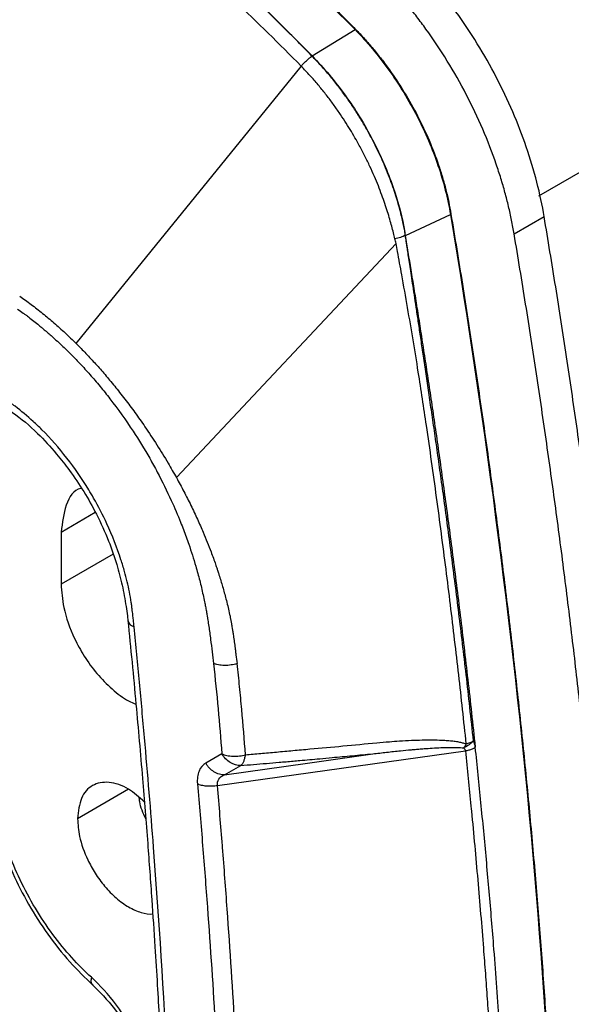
# Model space of a CAD drawing. Header units: millimetres. Extents: x 19 to 819, y 19 to 629.
# Tile 38 of 46: x 688 to 705, y 492 to 523. Entities that reach past the tile are written whole.
import ezdxf

# ---------------------------------------------------------------- set-up
doc = ezdxf.new("R2010")
doc.units = ezdxf.units.MM
doc.header["$LTSCALE"] = 3

msp = doc.modelspace()

# ---------------------------------------------------------------- linework, layer by layer
for p, q in [((697.008, 522.008), (698.357, 522.833)), ((698.357, 522.833), (698.373, 522.842)), ((697.008, 522.008), (697.003, 522.002)), ((697.005, 522), (697.003, 522.002)), ((689.595, 512.969), (696.667, 521.679)), ((704.128, 517.611), (707.709, 519.678)), ((699.938, 516.364), (701.351, 517.024)), ((701.351, 517.024), (701.367, 517.034)), ((703.354, 516.41), (704.297, 516.954)), ((699.642, 516.114), (692.745, 508.75)), ((689.125, 507.04), (690.199, 507.66)), ((689.125, 507.04), (689.125, 505.406)), ((690.756, 506.348), (689.125, 505.406)), ((694.036, 499.069), (701.822, 500.162)), ((694.175, 500.068), (693.667, 499.774)), ((694.259, 499.409), (694.768, 499.702)), ((691.246, 498.956), (689.643, 498.03))]:
    msp.add_line(p, q)
at = {"flags": 128}
for points in [[(694.259, 499.409), (696.863, 499.779), (698.91, 500.069)], [(701.996, 498.427), (702.004, 498.344), (702.012, 498.261)]]:
    msp.add_lwpolyline(points, dxfattribs=at)
for points, knots in [([(663.917, 542.737), (666.663, 542.358), (669.494, 541.675), (673.82, 540.142), (675.275, 539.547), (678.2, 538.185), (679.669, 537.419), (682.608, 535.72), (684.078, 534.788), (687.002, 532.769), (688.457, 531.682), (692.782, 528.215), (695.612, 525.626), (698.357, 522.833)], [0, 0, 0, 0, 0.25, 0.25, 0.375, 0.375, 0.5, 0.5, 0.625, 0.625, 0.75, 0.75, 1, 1, 1, 1]), ([(663.934, 542.747), (664.087, 542.725), (664.392, 542.682), (664.851, 542.61), (665.311, 542.533), (665.77, 542.451), (666.229, 542.363), (666.688, 542.27), (667.147, 542.172), (667.607, 542.068), (668.066, 541.959), (668.525, 541.844), (668.984, 541.724), (669.443, 541.598), (669.903, 541.468), (670.362, 541.331), (670.821, 541.19), (671.28, 541.043), (671.74, 540.891), (672.199, 540.733), (672.658, 540.57), (673.117, 540.401), (673.576, 540.227), (674.036, 540.048), (674.495, 539.863), (674.954, 539.673), (675.413, 539.478), (675.873, 539.277), (676.332, 539.071), (676.791, 538.86), (677.25, 538.643), (677.709, 538.42), (678.169, 538.193), (678.628, 537.959), (679.087, 537.721), (679.546, 537.477), (680.005, 537.228), (680.465, 536.973), (680.924, 536.713), (681.383, 536.448), (681.842, 536.177), (682.302, 535.901), (682.761, 535.619), (683.22, 535.332), (683.679, 535.04), (684.138, 534.742), (684.598, 534.439), (685.057, 534.131), (685.516, 533.817), (685.975, 533.498), (686.435, 533.173), (686.894, 532.843), (687.353, 532.507), (687.812, 532.167), (688.271, 531.82), (688.731, 531.469), (689.19, 531.112), (689.649, 530.75), (690.108, 530.382), (690.567, 530.009), (691.027, 529.63), (691.486, 529.247), (691.945, 528.857), (692.404, 528.463), (692.864, 528.063), (693.323, 527.657), (693.782, 527.246), (694.241, 526.83), (694.7, 526.409), (695.16, 525.982), (695.619, 525.549), (696.078, 525.112), (696.537, 524.669), (696.996, 524.22), (697.456, 523.766), (697.915, 523.307), (698.22, 522.998), (698.373, 522.842)], [0, 0, 0, 0, 0.013911, 0.027777, 0.041597, 0.055374, 0.069109, 0.082802, 0.096455, 0.110069, 0.123645, 0.137184, 0.150688, 0.164157, 0.177594, 0.190998, 0.204372, 0.217717, 0.231033, 0.244322, 0.257586, 0.270826, 0.284043, 0.297237, 0.310411, 0.323567, 0.336704, 0.349824, 0.36293, 0.376021, 0.3891, 0.402167, 0.415225, 0.428274, 0.441315, 0.454351, 0.467382, 0.48041, 0.493436, 0.506461, 0.519487, 0.532515, 0.545546, 0.558582, 0.571625, 0.584675, 0.597733, 0.610802, 0.623882, 0.636975, 0.650082, 0.663204, 0.676343, 0.689501, 0.702677, 0.715874, 0.729093, 0.742336, 0.755602, 0.768895, 0.782215, 0.795562, 0.80894, 0.822348, 0.835788, 0.849261, 0.862769, 0.876312, 0.889893, 0.903511, 0.917168, 0.930866, 0.944605, 0.958387, 0.972213, 0.986083, 1, 1, 1, 1]), ([(697.008, 522.008), (694.269, 524.793), (691.446, 527.374), (687.132, 530.829), (685.681, 531.912), (682.765, 533.923), (681.3, 534.851), (678.369, 536.543), (676.904, 537.306), (673.988, 538.662), (672.537, 539.255), (668.223, 540.78), (665.4, 541.459), (662.661, 541.836)], [0, 0, 0, 0, 0.25, 0.25, 0.375, 0.375, 0.5, 0.5, 0.625, 0.625, 0.75, 0.75, 1, 1, 1, 1]), ([(697.003, 522.002), (696.854, 522.154), (696.538, 522.473), (696.039, 522.971), (695.49, 523.512), (694.891, 524.094), (694.24, 524.715), (693.538, 525.373), (693, 525.865), (692.598, 526.23), (692.298, 526.502), (691.847, 526.904), (691.243, 527.434), (690.485, 528.086), (689.572, 528.854), (688.908, 529.391), (688.551, 529.68)], [0, 0, 0, 0, 0.054486, 0.114801, 0.180937, 0.25289, 0.330662, 0.414266, 0.503687, 0.521442, 0.556863, 0.609967, 0.680785, 0.769379, 0.875784, 1, 1, 1, 1]), ([(707.709, 519.678), (707.605, 520.304), (707.439, 520.951), (706.994, 522.245), (706.716, 522.892), (706.063, 524.147), (705.69, 524.755), (704.87, 525.894), (704.424, 526.425), (703.956, 526.901)], [0, 0, 0, 0, 0.25, 0.25, 0.5, 0.5, 0.75, 0.75, 1, 1, 1, 1]), ([(696.662, 521.685), (695.976, 522.383), (695.285, 523.065), (693.896, 524.395), (693.198, 525.043), (692.496, 525.676)], [0, 0, 0, 0, 0.5, 0.5, 1, 1, 1, 1]), ([(704.297, 516.954), (704.177, 517.669), (703.988, 518.406), (703.481, 519.882), (703.163, 520.62), (702.419, 522.052), (701.993, 522.745), (701.058, 524.045), (700.549, 524.65), (700.015, 525.193)], [0, 0, 0, 0, 0.25, 0.25, 0.5, 0.5, 0.75, 0.75, 1, 1, 1, 1]), ([(703.354, 516.41), (703.341, 516.482), (703.317, 516.625), (703.274, 516.842), (703.228, 517.059), (703.178, 517.277), (703.124, 517.496), (703.066, 517.715), (703.003, 517.935), (702.937, 518.156), (702.866, 518.378), (702.693, 518.894), (702.38, 519.707), (701.862, 520.797), (701.264, 521.854), (700.726, 522.661), (700.298, 523.237), (700.004, 523.61), (699.702, 523.97), (699.391, 524.318), (699.179, 524.539), (699.072, 524.649)], [0, 0, 0, 0, 0.025095, 0.050129, 0.075118, 0.100077, 0.125022, 0.149969, 0.174932, 0.199929, 0.224974, 0.250082, 0.375008, 0.500009, 0.624935, 0.749936, 0.800062, 0.850006, 0.899894, 0.94985, 1, 1, 1, 1]), ([(698.357, 522.833), (698.732, 522.448), (699.09, 522.019), (699.745, 521.102), (700.043, 520.613), (700.563, 519.605), (700.784, 519.085), (701.137, 518.047), (701.269, 517.527), (701.351, 517.024)], [0, 0, 0, 0, 0.25, 0.25, 0.5, 0.5, 0.75, 0.75, 1, 1, 1, 1]), ([(698.373, 522.842), (698.42, 522.794), (698.514, 522.697), (698.652, 522.546), (698.788, 522.392), (698.922, 522.235), (699.053, 522.074), (699.183, 521.91), (699.31, 521.742), (699.558, 521.4), (699.911, 520.867), (700.329, 520.122), (700.691, 519.355), (700.939, 518.705), (701.105, 518.185), (701.211, 517.798), (701.301, 517.413), (701.345, 517.16), (701.367, 517.034)], [0, 0, 0, 0, 0.0313665, 0.0626495, 0.0938791, 0.125086, 0.1563007, 0.1875537, 0.2188756, 0.2502965, 0.3751229, 0.5000112, 0.6247928, 0.7497295, 0.8124314, 0.8748807, 0.937322, 1, 1, 1, 1]), ([(696.662, 521.685), (696.686, 521.713), (696.712, 521.742), (696.74, 521.771), (696.767, 521.799), (696.796, 521.828), (696.826, 521.855), (696.856, 521.882), (696.886, 521.909), (696.917, 521.933), (696.946, 521.957), (696.976, 521.98), (697.005, 522)], [0, 0, 0, 0, 0.2030985, 0.2030985, 0.2030985, 0.4062694, 0.4062694, 0.4062694, 0.6094403, 0.6094403, 0.6094403, 0.8077642, 0.8077642, 0.8077642, 0.8077642]), ([(699.924, 516.459), (699.913, 516.52), (699.889, 516.646), (699.846, 516.846), (699.795, 517.063), (699.732, 517.298), (699.658, 517.551), (699.57, 517.822), (699.467, 518.111), (699.347, 518.417), (699.211, 518.738), (699.055, 519.073), (698.884, 519.411), (698.698, 519.749), (698.5, 520.084), (698.286, 520.418), (698.057, 520.749), (697.815, 521.075), (697.559, 521.393), (697.289, 521.704), (697.101, 521.901), (697.005, 522)], [0, 0, 0, 0, 0.031313, 0.065374, 0.102196, 0.141819, 0.18431, 0.229771, 0.278313, 0.329833, 0.384076, 0.440902, 0.500459, 0.558645, 0.618185, 0.67914, 0.741232, 0.804139, 0.868005, 0.933168, 1, 1, 1, 1]), ([(697.008, 522.008), (697.374, 521.635), (697.723, 521.22), (698.043, 520.775), (698.363, 520.33), (698.655, 519.856), (698.909, 519.366), (699.164, 518.876), (699.381, 518.371), (699.555, 517.866), (699.717, 517.393), (699.841, 516.92), (699.924, 516.459)], [0.159885, 0.159885, 0.159885, 0.159885, 2.652742, 2.652742, 2.652742, 5.145599, 5.145599, 5.145599, 7.638456, 7.638456, 7.638456, 9.971428, 9.971428, 9.971428, 9.971428]), ([(699.606, 516.257), (699.592, 516.32), (699.562, 516.45), (699.509, 516.655), (699.447, 516.876), (699.376, 517.114), (699.293, 517.368), (699.197, 517.638), (699.087, 517.923), (698.963, 518.223), (698.822, 518.536), (698.665, 518.862), (698.507, 519.163), (698.352, 519.441), (698.201, 519.696), (698.034, 519.963), (697.85, 520.239), (697.649, 520.523), (697.43, 520.813), (697.192, 521.104), (696.938, 521.397), (696.759, 521.584), (696.667, 521.679)], [0, 0, 0, 0, 0.033128, 0.068864, 0.107222, 0.148215, 0.191852, 0.238139, 0.28708, 0.338659, 0.392848, 0.449611, 0.5089, 0.552216, 0.598475, 0.64764, 0.699659, 0.754468, 0.811991, 0.872155, 0.934865, 1, 1, 1, 1]), ([(674.616, 520.56), (674.808, 520.437), (675.191, 520.192), (675.732, 519.843), (676.256, 519.509), (676.756, 519.18), (677.241, 518.853), (677.858, 518.424), (678.657, 517.847), (680.03, 516.8), (681.9, 515.242), (683.61, 513.659), (684.774, 512.47), (685.419, 512.082), (685.957, 511.777), (686.449, 511.488), (686.987, 511.182), (687.667, 510.781), (688.355, 510.201), (688.928, 509.571), (689.419, 508.95), (689.845, 508.315), (690.261, 507.569), (690.613, 506.796), (690.874, 506.044), (691.022, 505.472), (691.113, 505.03), (691.161, 504.711), (691.204, 504.462), (691.216, 504.317), (691.22, 504.274)], [0, 0, 0, 0, 0.030827, 0.061353, 0.08687, 0.114081, 0.140845, 0.164062, 0.212635, 0.268093, 0.384045, 0.515365, 0.552869, 0.584392, 0.609624, 0.636806, 0.662437, 0.695875, 0.738935, 0.774438, 0.799465, 0.829541, 0.860079, 0.894849, 0.925067, 0.952381, 0.966205, 0.981067, 0.994335, 1, 1, 1, 1]), ([(701.351, 517.024), (702.489, 510.207), (703.358, 503.479), (704.52, 490.29), (704.813, 483.829), (704.811, 471.246), (704.516, 465.124), (703.35, 453.279), (702.479, 447.556), (701.339, 442.055)], [0, 0, 0, 0, 0.25, 0.25, 0.5, 0.5, 0.75, 0.75, 1, 1, 1, 1]), ([(701.367, 517.034), (701.428, 516.665), (701.551, 515.929), (701.728, 514.827), (701.9, 513.728), (702.068, 512.631), (702.23, 511.538), (702.388, 510.447), (702.541, 509.359), (702.688, 508.274), (702.831, 507.192), (702.969, 506.113), (703.102, 505.036), (703.23, 503.963), (703.353, 502.892), (703.472, 501.824), (703.585, 500.759), (703.693, 499.697), (703.797, 498.637), (703.895, 497.581), (703.989, 496.527), (704.077, 495.476), (704.161, 494.428), (704.24, 493.383), (704.313, 492.341), (704.382, 491.301), (704.446, 490.264), (704.505, 489.231), (704.559, 488.2), (704.609, 487.172), (704.653, 486.146), (704.692, 485.124), (704.726, 484.105), (704.756, 483.088), (704.78, 482.074), (704.8, 481.063), (704.815, 480.055), (704.824, 479.05), (704.829, 478.047), (704.829, 477.047), (704.824, 476.051), (704.814, 475.057), (704.799, 474.066), (704.779, 473.077), (704.754, 472.092), (704.724, 471.11), (704.69, 470.13), (704.65, 469.153), (704.606, 468.179), (704.556, 467.208), (704.502, 466.24), (704.442, 465.274), (704.378, 464.312), (704.309, 463.352), (704.235, 462.395), (704.156, 461.441), (704.072, 460.49), (703.983, 459.541), (703.889, 458.596), (703.79, 457.653), (703.686, 456.713), (703.578, 455.776), (703.464, 454.842), (703.346, 453.911), (703.222, 452.982), (703.094, 452.057), (702.961, 451.134), (702.822, 450.214), (702.679, 449.297), (702.531, 448.383), (702.378, 447.472), (702.22, 446.563), (702.057, 445.657), (701.889, 444.755), (701.717, 443.855), (701.539, 442.957), (701.417, 442.362), (701.356, 442.064)], [0, 0, 0, 0, 0.013524, 0.027032, 0.040525, 0.054004, 0.067469, 0.08092, 0.094358, 0.107782, 0.121195, 0.134595, 0.147984, 0.161361, 0.174728, 0.188084, 0.20143, 0.214767, 0.228094, 0.241413, 0.254723, 0.268026, 0.281321, 0.294609, 0.30789, 0.321165, 0.334435, 0.347699, 0.360958, 0.374213, 0.387463, 0.40071, 0.413954, 0.427195, 0.440434, 0.453671, 0.466906, 0.48014, 0.493374, 0.506607, 0.519841, 0.533075, 0.546311, 0.559547, 0.572786, 0.586027, 0.599271, 0.612519, 0.62577, 0.639024, 0.652284, 0.665548, 0.678818, 0.692094, 0.705376, 0.718664, 0.73196, 0.745263, 0.758574, 0.771893, 0.785221, 0.798558, 0.811905, 0.825262, 0.838629, 0.852007, 0.865396, 0.878797, 0.89221, 0.905636, 0.919075, 0.932526, 0.945992, 0.959472, 0.972966, 0.986475, 1, 1, 1, 1]), ([(704.297, 440.995), (704.355, 441.278), (704.471, 441.843), (704.64, 442.695), (704.804, 443.55), (704.965, 444.407), (705.12, 445.266), (705.272, 446.128), (705.419, 446.992), (705.562, 447.859), (705.7, 448.729), (705.834, 449.601), (705.963, 450.476), (706.089, 451.353), (706.209, 452.233), (706.326, 453.115), (706.438, 454), (706.545, 454.887), (706.648, 455.777), (706.747, 456.67), (706.841, 457.565), (706.931, 458.462), (707.017, 459.362), (707.098, 460.265), (707.175, 461.17), (707.248, 462.078), (707.316, 462.988), (707.379, 463.901), (707.439, 464.816), (707.493, 465.734), (707.544, 466.654), (707.59, 467.577), (707.632, 468.503), (707.669, 469.431), (707.702, 470.362), (707.731, 471.295), (707.755, 472.23), (707.774, 473.169), (707.79, 474.109), (707.801, 475.053), (707.807, 475.999), (707.81, 477.296), (707.802, 478.95), (707.773, 480.967), (707.725, 482.994), (707.656, 485.032), (707.569, 487.082), (707.462, 489.143), (707.335, 491.215), (707.189, 493.299), (707.024, 495.393), (706.839, 497.499), (706.635, 499.616), (706.411, 501.744), (706.168, 503.884), (705.905, 506.034), (705.623, 508.196), (705.321, 510.369), (705, 512.553), (704.66, 514.748), (704.418, 516.218), (704.297, 516.954)], [0, 0, 0, 0, 0.012677, 0.025341, 0.037992, 0.050631, 0.063256, 0.07587, 0.088472, 0.101063, 0.113642, 0.126211, 0.138769, 0.151318, 0.163856, 0.176386, 0.188906, 0.201418, 0.213921, 0.226416, 0.238904, 0.251385, 0.263858, 0.276325, 0.288786, 0.30124, 0.31369, 0.326134, 0.338573, 0.351008, 0.363438, 0.375865, 0.388289, 0.400709, 0.413126, 0.425542, 0.437955, 0.450366, 0.462777, 0.475186, 0.487595, 0.500003, 0.526125, 0.552251, 0.578383, 0.604524, 0.630678, 0.656848, 0.683037, 0.709249, 0.735487, 0.761754, 0.788053, 0.814388, 0.840762, 0.867178, 0.893639, 0.920149, 0.94671, 0.973326, 1, 1, 1, 1]), ([(699.938, 516.364), (699.893, 516.341), (699.842, 516.32), (699.729, 516.284), (699.668, 516.269), (699.606, 516.257)], [0, 0, 0, 0, 0.5, 0.5, 1, 1, 1, 1]), ([(699.642, 516.114), (699.636, 516.138), (699.623, 516.185), (699.612, 516.233), (699.606, 516.257)], [0, 0, 0, 0, 0.499482, 1, 1, 1, 1]), ([(699.938, 516.364), (699.936, 516.377), (699.931, 516.408), (699.926, 516.441), (699.924, 516.459)], [0, 0, 0, 0, 0.415001, 1, 1, 1, 1]), ([(702.139, 500.278), (702.101, 500.637), (702.026, 501.343), (701.909, 502.391), (701.791, 503.41), (701.672, 504.402), (701.553, 505.366), (701.434, 506.302), (701.315, 507.209), (701.197, 508.087), (701.079, 508.937), (700.964, 509.758), (700.849, 510.55), (700.737, 511.313), (700.627, 512.046), (700.52, 512.75), (700.415, 513.425), (700.313, 514.07), (700.214, 514.686), (700.119, 515.272), (700.028, 515.828), (699.968, 516.188), (699.938, 516.364)], [0, 0, 0, 0, 0.0676442, 0.1334327, 0.1973652, 0.2594415, 0.3196613, 0.3780241, 0.4345299, 0.4891782, 0.5419688, 0.5929014, 0.641976, 0.6891921, 0.7345496, 0.7780484, 0.8196883, 0.8594692, 0.8973909, 0.9334533, 0.9676563, 1, 1, 1, 1]), ([(702.077, 500.473), (702.039, 500.825), (701.964, 501.518), (701.849, 502.54), (701.733, 503.527), (701.618, 504.478), (701.504, 505.393), (701.391, 506.273), (701.28, 507.117), (701.171, 507.924), (701.064, 508.695), (700.961, 509.43), (700.861, 510.129), (700.766, 510.79), (700.674, 511.416), (700.588, 512.005), (700.507, 512.557), (700.43, 513.072), (700.36, 513.55), (700.294, 513.991), (700.234, 514.394), (700.179, 514.76), (700.129, 515.088), (700.085, 515.379), (700.047, 515.631), (700.015, 515.846), (699.988, 516.023), (699.967, 516.162), (699.951, 516.262), (699.943, 516.326), (699.939, 516.355), (699.938, 516.364)], [0, 0, 0, 0, 0.067455, 0.132546, 0.195276, 0.255647, 0.313661, 0.369321, 0.422628, 0.473583, 0.522187, 0.568439, 0.612339, 0.653886, 0.69308, 0.72992, 0.764406, 0.796538, 0.826315, 0.853739, 0.878808, 0.901522, 0.921882, 0.939887, 0.955538, 0.968835, 0.979777, 0.988365, 0.994597, 0.998475, 1, 1, 1, 1]), ([(703.354, 440.451), (703.412, 440.734), (703.528, 441.299), (703.697, 442.151), (703.862, 443.005), (704.022, 443.862), (704.178, 444.722), (704.329, 445.584), (704.476, 446.448), (704.619, 447.315), (704.757, 448.185), (704.891, 449.057), (705.021, 449.931), (705.146, 450.809), (705.266, 451.688), (705.383, 452.571), (705.495, 453.456), (705.602, 454.343), (705.705, 455.233), (705.804, 456.125), (705.899, 457.02), (705.989, 457.918), (706.074, 458.818), (706.155, 459.72), (706.232, 460.626), (706.305, 461.533), (706.373, 462.444), (706.436, 463.356), (706.496, 464.272), (706.551, 465.19), (706.601, 466.11), (706.647, 467.033), (706.689, 467.958), (706.726, 468.887), (706.759, 469.817), (706.788, 470.75), (706.812, 471.686), (706.832, 472.624), (706.847, 473.565), (706.858, 474.508), (706.865, 475.454), (706.868, 476.752), (706.86, 478.406), (706.83, 480.422), (706.782, 482.449), (706.714, 484.488), (706.626, 486.538), (706.519, 488.599), (706.392, 490.671), (706.247, 492.754), (706.081, 494.849), (705.896, 496.955), (705.692, 499.072), (705.468, 501.2), (705.225, 503.339), (704.962, 505.49), (704.68, 507.652), (704.378, 509.825), (704.057, 512.009), (703.717, 514.204), (703.475, 515.674), (703.354, 516.41)], [0, 0, 0, 0, 0.012677, 0.025341, 0.037992, 0.05063, 0.063256, 0.075869, 0.088471, 0.101062, 0.113641, 0.12621, 0.138768, 0.151317, 0.163855, 0.176384, 0.188905, 0.201416, 0.213919, 0.226415, 0.238902, 0.251383, 0.263856, 0.276323, 0.288783, 0.301238, 0.313687, 0.326131, 0.33857, 0.351005, 0.363436, 0.375862, 0.388286, 0.400706, 0.413123, 0.425538, 0.437951, 0.450363, 0.462773, 0.475182, 0.487591, 0.499999, 0.526122, 0.552247, 0.578379, 0.604521, 0.630675, 0.656845, 0.683034, 0.709247, 0.735485, 0.761752, 0.788052, 0.814387, 0.840761, 0.867177, 0.893639, 0.920148, 0.94671, 0.973326, 1, 1, 1, 1]), ([(701.849, 500.38), (701.811, 500.74), (701.734, 501.462), (701.612, 502.551), (701.485, 503.649), (701.352, 504.756), (701.213, 505.872), (701.068, 506.997), (700.868, 508.503), (700.63, 510.194), (700.329, 512.183), (700.066, 513.763), (699.842, 515.027), (699.719, 515.701), (699.658, 516.029), (699.642, 516.114)], [0, 0, 0, 0, 0.06944, 0.139317, 0.209634, 0.280392, 0.351591, 0.423233, 0.49532, 0.638762, 0.745037, 0.872773, 0.938036, 0.984068, 1, 1, 1, 1]), ([(687.824, 514.454), (687.884, 514.412), (688.004, 514.328), (688.184, 514.196), (688.364, 514.058), (688.544, 513.915), (688.722, 513.768), (688.9, 513.616), (689.076, 513.46), (689.251, 513.301), (689.424, 513.137), (689.538, 513.025), (689.595, 512.969)], [0, 0, 0, 0, 0.099158, 0.198938, 0.299091, 0.39962, 0.500273, 0.600749, 0.700944, 0.800862, 0.900554, 1, 1, 1, 1]), ([(687.759, 514.051), (687.819, 514.008), (687.904, 513.947), (687.999, 513.877), (688.053, 513.836), (688.192, 513.73), (688.341, 513.614), (688.497, 513.484), (688.561, 513.43), (688.615, 513.384), (688.674, 513.333), (688.758, 513.26), (688.833, 513.194), (688.877, 513.155)], [0, 0, 0, 0, 0.156512, 0.226869, 0.251268, 0.301825, 0.597896, 0.647673, 0.722619, 0.771126, 0.795042, 0.88027, 1, 1, 1, 1]), ([(688.877, 513.155), (688.935, 513.103), (689.049, 512.999), (689.219, 512.838), (689.387, 512.675), (689.552, 512.508), (689.714, 512.338), (689.874, 512.165), (690.031, 511.99), (690.189, 511.808), (690.346, 511.62), (690.504, 511.426), (690.862, 510.971), (691.348, 510.292), (691.828, 509.507), (692.229, 508.778), (692.559, 508.107), (692.818, 507.5), (692.997, 507.041), (693.164, 506.582), (693.31, 506.122), (693.438, 505.667), (693.535, 505.291), (693.599, 504.993), (693.631, 504.844)], [0, 0, 0, 0, 0.025276, 0.050419, 0.075424, 0.100288, 0.125009, 0.149584, 0.174042, 0.198412, 0.224071, 0.249617, 0.275056, 0.400957, 0.500687, 0.550259, 0.649782, 0.725008, 0.750174, 0.800565, 0.875637, 0.90076, 0.950252, 1, 1, 1, 1]), ([(689.595, 512.969), (689.647, 512.917), (689.751, 512.812), (689.906, 512.652), (690.058, 512.489), (690.209, 512.324), (690.357, 512.157), (690.504, 511.988), (690.654, 511.811), (690.807, 511.624), (690.967, 511.425), (691.126, 511.22), (691.34, 510.938), (691.55, 510.648), (691.834, 510.24), (692.134, 509.784), (692.416, 509.324), (692.617, 508.978), (692.702, 508.826), (692.745, 508.75)], [0, 0, 0, 0, 0.043955, 0.087706, 0.1312497, 0.1745769, 0.2176933, 0.2606236, 0.3033727, 0.3509897, 0.3984034, 0.448501, 0.4983922, 0.597905, 0.6501257, 0.7767977, 0.9024274, 0.9512475, 1, 1, 1, 1]), ([(691.415, 504.056), (691.408, 504.132), (691.398, 504.232), (691.386, 504.355), (691.373, 504.47), (691.358, 504.603), (691.34, 504.738), (691.314, 504.915), (691.254, 505.258), (691.147, 505.708), (690.933, 506.423), (690.625, 507.206), (690.249, 507.934), (689.839, 508.632), (689.317, 509.388), (688.707, 510.082), (688.155, 510.611), (687.776, 510.928), (687.468, 511.149), (687.315, 511.251), (687.224, 511.311), (687.133, 511.367), (687.041, 511.423), (686.929, 511.489), (686.817, 511.553), (686.668, 511.639), (686.484, 511.744), (686.302, 511.849), (686.087, 511.974), (685.734, 512.177), (685.4, 512.37), (685.173, 512.501)], [0, 0, 0, 0, 0.021873, 0.029131, 0.035582, 0.054844, 0.067571, 0.073887, 0.105001, 0.163818, 0.197575, 0.299967, 0.375883, 0.401053, 0.501437, 0.604068, 0.637735, 0.705769, 0.740364, 0.746712, 0.759502, 0.772419, 0.778918, 0.791978, 0.811668, 0.818246, 0.844542, 0.876078, 0.882382, 0.920219, 1, 1, 1, 1]), ([(692.745, 508.75), (692.785, 508.678), (692.864, 508.533), (692.98, 508.315), (693.092, 508.097), (693.201, 507.878), (693.305, 507.661), (693.405, 507.448), (693.498, 507.239), (693.603, 506.998), (693.716, 506.723), (693.821, 506.452), (693.906, 506.22), (693.969, 506.043), (694.009, 505.923), (694.033, 505.853), (694.048, 505.807), (694.07, 505.738), (694.128, 505.558), (694.214, 505.271), (694.281, 505.018), (694.314, 504.889)], [0, 0, 0, 0, 0.05737, 0.114373, 0.171293, 0.228267, 0.285286, 0.339479, 0.393741, 0.446634, 0.526056, 0.605512, 0.655474, 0.705523, 0.742049, 0.748126, 0.759758, 0.777627, 0.801786, 0.899106, 1, 1, 1, 1]), ([(689.746, 508.413), (689.746, 508.413), (689.517, 508.368), (689.233, 507.917), (689.161, 507.332), (689.125, 507.04)], [0, 0, 0, 0, 0.000102, 0.500051, 1, 1, 1, 1]), ([(689.125, 505.406), (689.141, 505.165), (689.179, 504.619), (689.466, 503.817), (689.849, 503.119), (690.247, 502.571), (690.723, 502.089), (691.149, 501.762), (691.399, 501.663), (691.475, 501.633)], [0, 0, 0, 0, 0.1688879, 0.382516, 0.5075324, 0.6431317, 0.7868336, 0.934958, 1, 1, 1, 1]), ([(693.631, 504.844), (693.64, 504.795), (693.66, 504.697), (693.687, 504.552), (693.706, 504.44), (693.721, 504.349), (693.733, 504.271), (693.748, 504.175), (693.768, 504.04), (693.787, 503.904), (693.805, 503.768), (693.831, 503.569), (693.867, 503.282), (693.896, 503.03), (693.91, 502.909)], [0, 0, 0, 0, 0.074517, 0.149217, 0.222119, 0.245007, 0.290126, 0.341416, 0.393111, 0.499437, 0.552044, 0.604693, 0.809869, 1, 1, 1, 1]), ([(694.314, 504.889), (694.333, 504.814), (694.369, 504.668), (694.406, 504.505), (694.426, 504.412), (694.431, 504.385), (694.436, 504.361), (694.443, 504.324), (694.456, 504.259), (694.474, 504.158), (694.492, 504.057), (694.509, 503.95), (694.522, 503.868), (694.536, 503.771), (694.554, 503.65), (694.572, 503.518), (694.588, 503.401), (694.601, 503.299), (694.621, 503.138), (694.639, 502.996), (694.65, 502.903)], [0, 0, 0, 0, 0.1114234, 0.2183094, 0.2464006, 0.2513944, 0.2592417, 0.2828758, 0.3064356, 0.3578474, 0.4342058, 0.4589494, 0.5207506, 0.5572121, 0.6061885, 0.7032562, 0.756734, 0.7832279, 0.8588584, 1, 1, 1, 1]), ([(691.223, 504.275), (691.226, 504.254), (691.231, 504.211), (691.282, 504.131), (691.363, 504.086), (691.415, 504.056)], [0, 0, 0, 0, 0.242204, 0.507386, 1, 1, 1, 1]), ([(691.223, 504.264), (691.309, 503.387), (691.471, 501.726), (691.675, 499.388), (691.838, 497.339), (691.967, 495.574), (692.066, 494.092), (692.144, 492.845), (692.218, 491.574), (692.298, 490.062), (692.388, 488.141), (692.477, 485.855), (692.555, 483.208), (692.612, 480.26), (692.619, 478.207), (692.622, 477.146)], [0, 0, 0, 0, 0.094825, 0.179423, 0.253889, 0.318225, 0.372419, 0.416468, 0.455335, 0.512464, 0.583443, 0.668273, 0.766962, 0.879527, 1, 1, 1, 1]), ([(692.818, 476.873), (692.818, 481.282), (692.701, 485.752), (692.35, 492.55), (692.204, 494.832), (691.941, 498.276), (691.798, 500.003), (691.613, 502.027), (691.529, 502.896), (691.472, 503.476), (691.443, 503.766), (691.415, 504.056)], [0, 0, 0, 0, 0.5, 0.5, 0.75, 0.75, 0.875, 0.9375, 0.96875, 0.96875, 1, 1, 1, 1]), ([(694.65, 502.903), (694.592, 502.885), (694.528, 502.87), (694.461, 502.861), (694.394, 502.851), (694.324, 502.846), (694.256, 502.847), (694.188, 502.847), (694.122, 502.854), (694.063, 502.865), (694.033, 502.87), (694.005, 502.877), (693.979, 502.884), (693.966, 502.888), (693.953, 502.892), (693.941, 502.897), (693.931, 502.9), (693.92, 502.904), (693.91, 502.909)], [0, 0, 0, 0, 0.2084507, 0.2084507, 0.2084507, 0.4169013, 0.4169013, 0.4169013, 0.625352, 0.625352, 0.625352, 0.7295773, 0.7295773, 0.7295773, 0.78169, 0.78169, 0.78169, 0.8284928, 0.8284928, 0.8284928, 0.8284928]), ([(694.916, 500.041), (694.879, 500.513), (694.841, 500.987), (694.799, 501.463), (694.777, 501.702), (694.755, 501.941), (694.73, 502.18), (694.706, 502.42), (694.679, 502.661), (694.65, 502.903)], [0, 0, 0, 0, 2.571411, 2.571411, 2.571411, 3.857117, 3.857117, 3.857117, 5.142822, 5.142822, 5.142822, 5.142822]), ([(699.036, 500.415), (699.17, 500.427), (699.408, 500.449), (699.771, 500.475), (700.113, 500.494), (700.481, 500.506), (700.831, 500.508), (701.126, 500.499), (701.343, 500.482), (701.498, 500.464), (701.633, 500.441), (701.749, 500.415), (701.817, 500.391), (701.849, 500.38)], [0, 0, 0, 0, 0.140439, 0.249288, 0.380662, 0.499394, 0.635636, 0.750626, 0.813323, 0.869526, 0.919298, 0.962736, 1, 1, 1, 1]), ([(694.916, 500.041), (695.074, 500.055), (695.398, 500.082), (695.894, 500.126), (696.41, 500.173), (697.106, 500.236), (697.982, 500.316), (698.682, 500.382), (699.036, 500.415)], [0, 0, 0, 0, 0.116919, 0.23814, 0.36372, 0.493657, 0.744228, 1, 1, 1, 1]), ([(698.91, 500.069), (699.056, 500.086), (699.348, 500.12), (699.753, 500.162), (700.038, 500.19), (700.203, 500.205), (700.309, 500.214), (700.416, 500.223), (700.582, 500.235), (700.785, 500.25), (701.014, 500.262), (701.211, 500.27), (701.384, 500.273), (701.57, 500.273), (701.702, 500.263), (701.767, 500.257)], [0, 0, 0, 0, 0.152984, 0.305353, 0.423232, 0.451028, 0.478524, 0.534511, 0.562835, 0.65158, 0.747999, 0.803249, 0.858251, 0.929946, 1, 1, 1, 1]), ([(701.849, 500.38), (701.842, 500.368), (701.83, 500.348), (701.814, 500.322), (701.802, 500.305), (701.793, 500.292), (701.782, 500.276), (701.773, 500.265), (701.767, 500.257)], [0, 0, 0, 0, 0.2766992, 0.4676527, 0.61005, 0.7026714, 0.7942441, 1, 1, 1, 1]), ([(701.822, 500.162), (701.841, 500.166), (701.88, 500.175), (701.936, 500.19), (701.989, 500.208), (702.04, 500.228), (702.088, 500.25), (702.117, 500.266), (702.132, 500.274)], [0, 0, 0, 0, 0.166186, 0.332875, 0.49981, 0.666795, 0.833632, 1, 1, 1, 1]), ([(701.822, 500.162), (701.852, 499.872), (701.911, 499.293), (701.968, 498.716), (701.996, 498.427)], [0, 0, 0, 0, 0.500591, 1, 1, 1, 1]), ([(702.309, 498.539), (702.281, 498.828), (702.223, 499.406), (702.162, 499.985), (702.132, 500.274)], [0, 0, 0, 0, 0.499953, 1, 1, 1, 1]), ([(694.175, 500.068), (694.185, 500.063), (694.196, 500.059), (694.207, 500.055), (694.219, 500.05), (694.231, 500.045), (694.244, 500.041), (694.271, 500.032), (694.299, 500.024), (694.328, 500.018), (694.388, 500.005), (694.453, 499.996), (694.521, 499.994), (694.589, 499.991), (694.659, 499.994), (694.727, 500.003), (694.794, 500.011), (694.858, 500.024), (694.916, 500.041)], [0, 0, 0, 0, 0.047093, 0.047093, 0.047093, 0.0992056, 0.0992056, 0.0992056, 0.203431, 0.203431, 0.203431, 0.4118816, 0.4118816, 0.4118816, 0.6203323, 0.6203323, 0.6203323, 0.8287829, 0.8287829, 0.8287829, 0.8287829]), ([(694.768, 499.702), (694.658, 499.698), (694.541, 499.731), (694.332, 499.86), (694.24, 499.956), (694.175, 500.068)], [0, 0, 0, 0, 0.5, 0.5, 1, 1, 1, 1]), ([(694.767, 499.702), (694.901, 499.713), (695.168, 499.735), (695.569, 499.768), (695.983, 499.804), (696.333, 499.834), (696.654, 499.863), (696.932, 499.887), (697.271, 499.918), (697.717, 499.959), (698.272, 500.01), (698.697, 500.049), (698.91, 500.069)], [0, 0, 0, 0, 0.097715, 0.19556, 0.292401, 0.399206, 0.449585, 0.525074, 0.600333, 0.694346, 0.847079, 1, 1, 1, 1]), ([(694.767, 499.702), (694.776, 499.71), (694.794, 499.724), (694.818, 499.753), (694.84, 499.788), (694.86, 499.828), (694.877, 499.874), (694.893, 499.925), (694.906, 499.98), (694.912, 500.021), (694.916, 500.041)], [0, 0, 0, 0, 0.127426, 0.252709, 0.376405, 0.499305, 0.622291, 0.746229, 0.871907, 1, 1, 1, 1]), ([(686.785, 499.84), (686.793, 499.587), (686.811, 499.063), (686.96, 498.203), (687.215, 497.275), (687.594, 496.302), (688.091, 495.323), (688.696, 494.383), (689.38, 493.515), (689.883, 493.032), (690.133, 492.792)], [0, 0, 0, 0, 0.106546, 0.220688, 0.341762, 0.468676, 0.599913, 0.733604, 0.867667, 1, 1, 1, 1]), ([(690.077, 493.043), (689.664, 493.417), (689.248, 493.873), (688.479, 494.916), (688.127, 495.501), (687.553, 496.71), (687.332, 497.333), (687.046, 498.515), (686.98, 499.074), (686.98, 499.568)], [0, 0, 0, 0, 0.25, 0.25, 0.5, 0.5, 0.75, 0.75, 1, 1, 1, 1]), ([(693.667, 499.774), (693.576, 499.722), (693.503, 499.639), (693.457, 499.527), (693.411, 499.416), (693.393, 499.277), (693.406, 499.122)], [0, 0, 0, 0, 0.604885, 0.604885, 0.604885, 1.20977, 1.20977, 1.20977, 1.20977]), ([(694.259, 499.409), (694.207, 499.407), (694.151, 499.413), (694.094, 499.428), (694.038, 499.444), (693.98, 499.469), (693.926, 499.503), (693.872, 499.536), (693.822, 499.578), (693.777, 499.626), (693.755, 499.649), (693.735, 499.674), (693.716, 499.7), (693.706, 499.712), (693.697, 499.725), (693.689, 499.739), (693.681, 499.75), (693.674, 499.762), (693.667, 499.774)], [0, 0, 0, 0, 0.297482, 0.297482, 0.297482, 0.594963, 0.594963, 0.594963, 0.892445, 0.892445, 0.892445, 1.041186, 1.041186, 1.041186, 1.115556, 1.115556, 1.115556, 1.182608, 1.182608, 1.182608, 1.182608]), ([(694.036, 499.069), (694.024, 499.146), (694.04, 499.216), (694.079, 499.274), (694.119, 499.332), (694.181, 499.378), (694.259, 499.409)], [0, 0, 0, 0, 0.604885, 0.604885, 0.604885, 1.20977, 1.20977, 1.20977, 1.20977]), ([(691.738, 498.559), (691.575, 498.705), (691.209, 499.033), (690.614, 499.219), (690.086, 499.119), (689.715, 498.715), (689.667, 498.259), (689.643, 498.03)], [0, 0, 0, 0, 0.167174, 0.375381, 0.583587, 0.791794, 1, 1, 1, 1]), ([(693.406, 499.122), (693.462, 498.475), (693.517, 497.828), (693.569, 497.183), (693.621, 496.538), (693.671, 495.893), (693.718, 495.25), (693.813, 493.965), (693.898, 492.683), (693.974, 491.406), (694.127, 488.851), (694.243, 486.315), (694.322, 483.798)], [0, 0, 0, 0, 3.410564, 3.410564, 3.410564, 6.821128, 6.821128, 6.821128, 13.642255, 13.642255, 13.642255, 27.28451, 27.28451, 27.28451, 27.28451]), ([(694.036, 499.069), (693.982, 499.059), (693.926, 499.052), (693.868, 499.049), (693.811, 499.046), (693.752, 499.046), (693.696, 499.051), (693.639, 499.056), (693.585, 499.065), (693.536, 499.077), (693.511, 499.083), (693.488, 499.09), (693.465, 499.098), (693.454, 499.102), (693.444, 499.106), (693.433, 499.11), (693.424, 499.114), (693.415, 499.118), (693.406, 499.122)], [0, 0, 0, 0, 0.279578, 0.279578, 0.279578, 0.559157, 0.559157, 0.559157, 0.838735, 0.838735, 0.838735, 0.978524, 0.978524, 0.978524, 1.048418, 1.048418, 1.048418, 1.111275, 1.111275, 1.111275, 1.111275]), ([(691.781, 498.02), (691.701, 498.205), (691.602, 498.434), (691.582, 498.646), (691.579, 498.688)], [0, 0, 0, 0, 0.806557, 1, 1, 1, 1]), ([(702.708, 494.067), (702.684, 494.364), (702.636, 494.958), (702.56, 495.851), (702.48, 496.745), (702.397, 497.641), (702.339, 498.24), (702.309, 498.539)], [0, 0, 0, 0, 0.199972, 0.399954, 0.59995, 0.799964, 1, 1, 1, 1]), ([(689.643, 498.03), (689.656, 497.848), (689.684, 497.435), (689.901, 496.83), (690.19, 496.302), (690.491, 495.889), (690.851, 495.521), (691.247, 495.233), (691.637, 495.073), (691.895, 495.013), (692.001, 495.037), (692.001, 495.037)], [0, 0, 0, 0, 0.1376, 0.311652, 0.413508, 0.523987, 0.641067, 0.76175, 0.882433, 0.999513, 1, 1, 1, 1]), ([(702.012, 498.261), (702.046, 497.901), (702.114, 497.181), (702.21, 496.104), (702.302, 495.029), (702.359, 494.314), (702.387, 493.957)], [0, 0, 0, 0, 0.250034, 0.500041, 0.750027, 1, 1, 1, 1]), ([(694.933, 483.711), (694.856, 486.233), (694.742, 488.775), (694.592, 491.336), (694.518, 492.616), (694.434, 493.901), (694.341, 495.19), (694.295, 495.834), (694.246, 496.48), (694.195, 497.127), (694.193, 497.145), (694.192, 497.163), (694.191, 497.181)], [0, 0, 0, 0, 13.642255, 13.642255, 13.642255, 20.463383, 20.463383, 20.463383, 23.873947, 23.873947, 23.873947, 23.969371, 23.969371, 23.969371, 23.969371]), ([(703.038, 489.299), (703.014, 489.695), (702.967, 490.486), (702.887, 491.677), (702.802, 492.87), (702.739, 493.668), (702.708, 494.067)], [0, 0, 0, 0, 0.250021, 0.500021, 0.750011, 1, 1, 1, 1]), ([(702.387, 493.957), (702.408, 493.691), (702.449, 493.159), (702.506, 492.362), (702.562, 491.567), (702.614, 490.773), (702.664, 489.981), (702.695, 489.454), (702.71, 489.19)], [0, 0, 0, 0, 0.166659, 0.333318, 0.499979, 0.666644, 0.833316, 1, 1, 1, 1]), ([(690.077, 493.043), (690.067, 492.994), (690.046, 492.897), (690.083, 492.848), (690.101, 492.823)], [0, 0, 0, 0, 0.4997777, 1, 1, 1, 1]), ([(692.113, 488.817), (692.107, 489.141), (692.059, 489.505), (691.865, 490.273), (691.718, 490.676), (691.342, 491.456), (691.113, 491.833), (690.613, 492.506), (690.344, 492.801), (690.077, 493.043)], [0, 0, 0, 0, 0.25, 0.25, 0.5, 0.5, 0.75, 0.75, 1, 1, 1, 1]), ([(690.084, 492.836), (690.331, 492.586), (690.838, 492.073), (691.433, 491.068), (691.835, 490.011), (691.891, 489.37), (691.918, 489.059)], [0, 0, 0, 0, 0.244685, 0.501704, 0.757837, 1, 1, 1, 1])]:
    msp.add_open_spline(points, degree=3, knots=knots)
for points in [[(696.662, 521.685), (696.664, 521.683), (696.666, 521.681), (696.667, 521.679)], [(693.91, 502.909), (694.018, 501.953), (694.097, 501.011), (694.175, 500.068)], [(702.077, 500.473), (701.996, 500.386), (701.884, 500.309), (701.767, 500.257)], [(701.849, 500.38), (701.933, 500.403), (702.012, 500.436), (702.077, 500.473)], [(702.132, 500.274), (702.124, 500.349), (702.105, 500.415), (702.077, 500.473)], [(701.767, 500.257), (701.796, 500.231), (701.815, 500.199), (701.822, 500.162)], [(694.191, 497.181), (694.141, 497.811), (694.088, 498.441), (694.036, 499.069)]]:
    msp.add_open_spline(points, degree=3)

doc.saveas('drawing.dxf')
